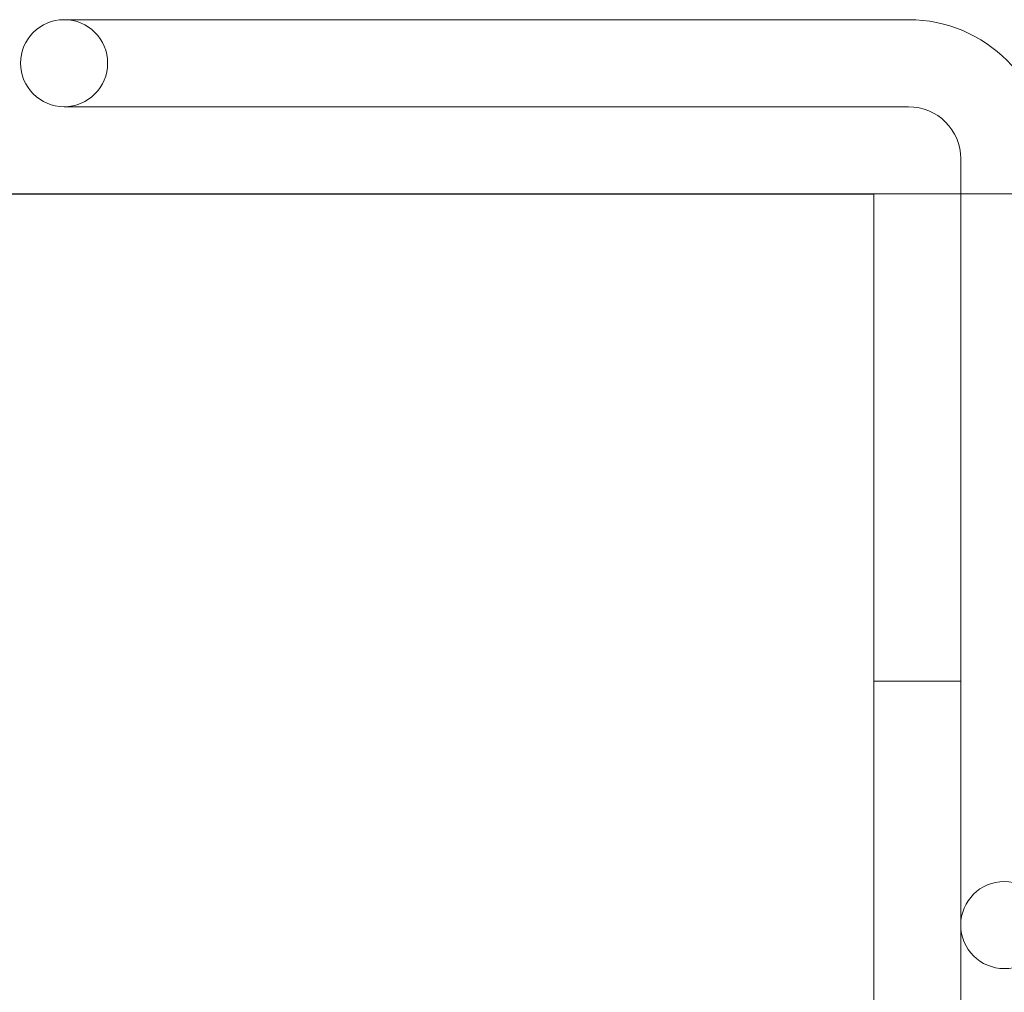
# Model space of a CAD drawing. Header units: millimetres. Extents: x 0 to 111311, y -48878 to -25280.
# Tile 232 of 244: x 106350 to 106406, y -28106 to -28050. Entities that reach past the tile are written whole.
import ezdxf

# ---------------------------------------------------------------- set-up
doc = ezdxf.new("R2010")
doc.units = ezdxf.units.MM
doc.layers.add('J 0.15', color=40, linetype='Continuous', lineweight=15)

msp = doc.modelspace()

# ---------------------------------------------------------------- linework, layer by layer
msp.add_line((106202.917, -28060.32), (106398.917, -28060.32))
at = {"layer": 'J 0.15'}
for p, q in [((106374.918, -28050.319), (106352.418, -28050.319)), ((106374.918, -28050.319), (106374.917, -28050.319)), ((106374.917, -28050.319), (106398.917, -28050.319)), ((106398.917, -28050.319), (106400.917, -28050.319)), ((106374.918, -28055.319), (106352.418, -28055.319)), ((106374.918, -28055.319), (106374.917, -28055.319)), ((106374.918, -28055.319), (106398.917, -28055.319)), ((106398.917, -28055.319), (106400.917, -28055.319)), ((106403.917, -28230.32), (106403.917, -28058.319)), ((106398.917, -28228.32), (106398.917, -28060.32)), ((106398.917, -28060.32), (106553.917, -28060.32)), ((106398.917, -28228.32), (106398.917, -28060.32)), ((106398.917, -28088.32), (106403.917, -28088.32))]:
    msp.add_line(p, q, dxfattribs=at)
msp.add_lwpolyline([(106047.917, -28396.32), (106553.917, -28396.32), (106553.917, -28060.32), (106047.917, -28060.32)], close=True, dxfattribs=at)
for centre in [(106352.418, -28052.819), (106406.417, -28102.32)]:
    msp.add_circle(centre, 2.5, dxfattribs=at)
for radius in [8, 3]:
    msp.add_arc((106400.917, -28058.319), radius, 0, 90, dxfattribs=at)

doc.saveas('drawing.dxf')
